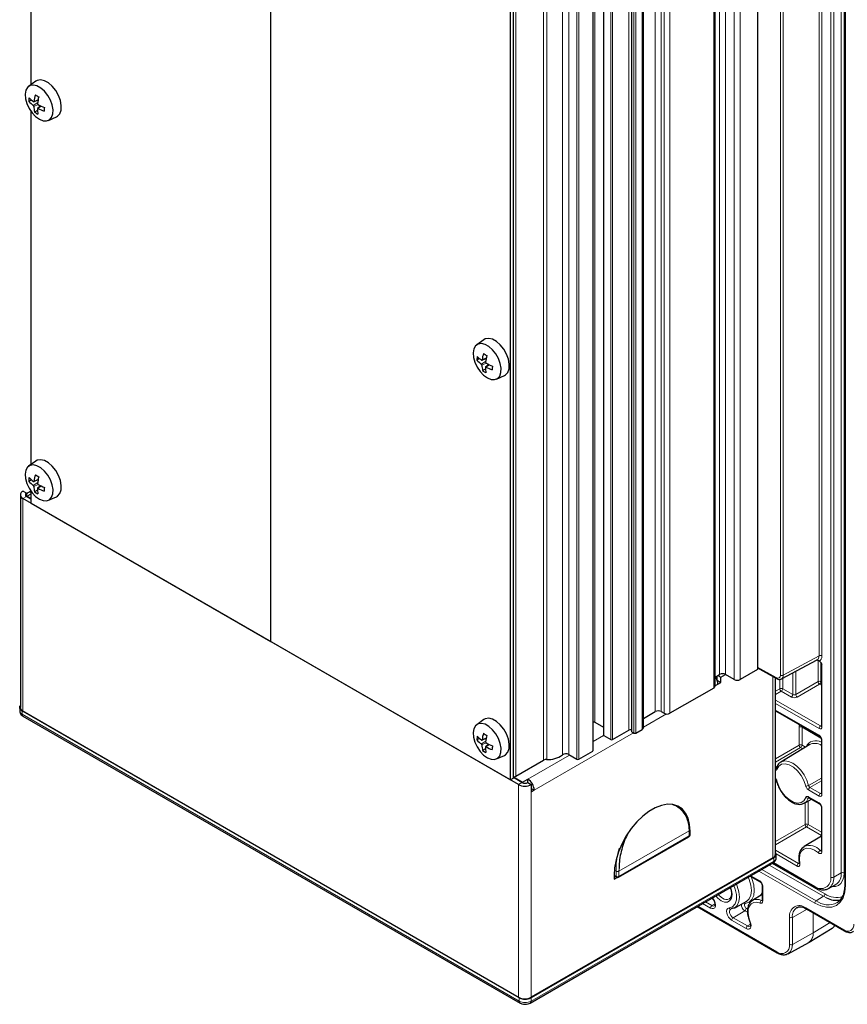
# Paper-space layout 'Blatt2' of a CAD drawing. Header units: millimetres. Extents: x 5 to 418, y 2 to 292.
# Tile 60 of 76: x 240 to 320, y 100 to 195. Entities that reach past the tile are written whole.
import ezdxf

# ---------------------------------------------------------------- set-up
doc = ezdxf.new("R2010")
doc.units = ezdxf.units.MM

psp = doc.layouts.new('Blatt2')

# ---------------------------------------------------------------- linework, layer by layer
at = {"color": 7, "linetype": 'Continuous', "lineweight": 25}
for p, q in [((240.865, 222.694), (240.865, 188.524)), ((319.576, 213.045), (319.576, 111.14)), ((311.151, 211.982), (311.151, 131.961)), ((307.026, 130.328), (307.026, 210.349)), ((298.989, 125.919), (298.989, 205.94)), ((300.096, 126.327), (300.096, 206.348)), ((296.239, 205.63), (296.239, 125.609)), ((295.234, 124.107), (295.234, 204.128)), ((287.251, 121.266), (287.251, 201.287)), ((287.534, 121.429), (287.534, 201.45)), ((241.332, 188.866), (240.649, 188.367)), ((240.923, 187.043), (240.673, 186.901)), ((241.154, 186.884), (241.562, 187.064)), ((240.865, 185.95), (240.865, 151.78)), ((241.496, 186.036), (241.223, 185.881)), ((241.828, 186.471), (241.5, 186.232)), ((242.554, 185.066), (243.328, 185.408)), ((284.664, 163.851), (283.98, 163.352)), ((284.255, 162.028), (284.005, 161.886)), ((284.486, 161.869), (284.894, 162.05)), ((284.827, 161.021), (284.555, 160.867)), ((285.16, 161.456), (284.832, 161.217)), ((285.886, 160.051), (286.66, 160.393)), ((241.332, 152.121), (240.649, 151.622)), ((240.923, 150.299), (240.673, 150.157)), ((241.154, 150.139), (241.562, 150.32)), ((241.828, 149.727), (241.5, 149.487)), ((239.844, 148.844), (239.844, 128.267)), ((240.441, 149.007), (240.101, 149.203)), ((240.441, 148.681), (240.441, 149.007)), ((240.865, 148.436), (240.441, 148.681)), ((240.865, 148.925), (240.497, 148.713)), ((240.497, 148.713), (240.865, 148.501)), ((240.497, 148.648), (240.497, 148.713)), ((240.856, 149.218), (240.566, 149.051)), ((240.865, 149.205), (240.865, 148.044)), ((241.496, 149.292), (241.223, 149.137)), ((242.554, 148.321), (243.328, 148.664)), ((288.015, 120.825), (240.101, 148.485)), ((240.865, 148.044), (264.048, 134.66)), ((264.068, 134.649), (264.048, 134.66)), ((264.068, 134.649), (287.251, 121.266)), ((313.459, 131.042), (316.919, 132.903)), ((317.085, 132.78), (317.128, 132.756)), ((317.313, 132.535), (317.313, 126.494)), ((307.026, 131.212), (307.474, 131.471)), ((307.588, 131.209), (308.051, 131.465)), ((308.889, 130.981), (308.04, 131.471)), ((311.151, 131.961), (309.454, 130.981)), ((311.151, 132.127), (312.97, 131.078)), ((307.248, 130.883), (307.241, 130.878)), ((307.248, 130.883), (307.248, 131.34)), ((307.588, 130.687), (307.248, 130.883)), ((307.305, 131.373), (307.588, 131.209)), ((307.305, 130.524), (307.588, 130.687)), ((307.588, 130.687), (307.588, 131.209)), ((312.88, 114.094), (312.88, 131.13)), ((306.909, 130.164), (302.666, 127.715)), ((239.782, 128.283), (239.782, 127.957)), ((288.1, 100.199), (240.016, 127.957)), ((240.101, 127.908), (288.015, 100.248)), ((300.096, 127.211), (301.252, 127.878)), ((301.818, 127.878), (302.1, 127.715)), ((312.88, 127.952), (317.13, 125.498)), ((240.099, 127.447), (288.183, 99.689)), ((284.664, 127.107), (283.98, 126.607)), ((295.397, 126.85), (296.239, 126.364)), ((297.122, 125.168), (298.706, 126.082)), ((298.989, 125.919), (299.187, 125.805)), ((299.357, 125.805), (299.979, 126.164)), ((284.255, 125.284), (284.005, 125.142)), ((284.486, 125.125), (284.894, 125.305)), ((296.274, 125.56), (296.953, 125.168)), ((317.313, 125.182), (317.313, 119.961)), ((284.827, 124.277), (284.555, 124.122)), ((285.16, 124.712), (284.832, 124.473)), ((293.841, 123.274), (295.199, 124.058)), ((316.181, 124.689), (313.383, 122.993)), ((285.886, 123.306), (286.66, 123.649)), ((287.76, 121.625), (290.454, 123.18)), ((292.882, 123.73), (293.672, 123.274)), ((312.958, 122.448), (312.957, 122.445)), ((312.958, 122.447), (312.958, 122.446)), ((287.534, 121.429), (287.251, 121.266)), ((287.534, 121.559), (288.411, 121.053)), ((288.354, 121.021), (287.534, 121.494)), ((288.411, 121.053), (288.92, 121.347)), ((288.411, 120.994), (288.411, 121.053)), ((288.92, 121.021), (288.92, 121.347)), ((288.92, 121.021), (289.259, 120.825)), ((289.259, 120.825), (289.259, 120.106)), ((289.259, 120.433), (289.542, 120.269)), ((289.259, 120.106), (289.542, 120.269)), ((315.675, 119.024), (316.369, 119.406)), ((316.113, 119.553), (317.13, 118.966)), ((317.313, 118.649), (317.313, 114.422)), ((304.584, 115.945), (304.584, 116.432)), ((304.618, 115.908), (304.618, 116.3)), ((297.696, 111.853), (304.484, 115.771)), ((304.574, 115.883), (304.618, 115.908)), ((304.583, 115.928), (304.618, 115.908)), ((317.313, 115.839), (315.646, 114.828)), ((315.532, 114.744), (315.646, 114.828)), ((312.707, 113.751), (289.231, 100.199)), ((312.622, 113.735), (289.259, 100.248)), ((312.941, 113.751), (312.941, 114.078)), ((289.148, 99.689), (312.624, 113.242)), ((312.622, 113.24), (316.708, 110.881)), ((297.264, 112.054), (297.264, 111.662)), ((297.264, 111.987), (297.496, 111.853)), ((297.264, 111.662), (297.555, 111.83)), ((310.423, 111.971), (311.396, 111.409)), ((311.579, 111.092), (311.579, 109.626)), ((317.992, 110.762), (318.713, 111.158)), ((306.746, 109.848), (306.831, 109.735)), ((310.598, 109.579), (310.645, 109.611)), ((311.579, 110.177), (310.645, 109.611)), ((305.304, 109.015), (313.031, 104.554)), ((308.897, 108.88), (310.047, 109.512)), ((315.86, 108.801), (319.537, 106.678)), ((310.393, 107.531), (310.393, 107.53)), ((316.126, 105.577), (318.36, 106.931)), ((318.36, 106.931), (318.384, 106.947)), ((314.092, 104.459), (316.096, 105.56)), ((316.076, 105.568), (316.125, 105.592))]:
    psp.add_line(p, q, dxfattribs=at)
at = {"color": 7, "linetype": 'Continuous', "lineweight": 18}
for p, q in [((264.048, 214.681), (264.048, 134.66)), ((264.068, 214.67), (264.068, 134.649)), ((318.225, 111.872), (318.225, 213.776)), ((318.505, 213.775), (318.505, 111.871)), ((319.23, 112.275), (319.23, 214.179)), ((319.51, 214.015), (319.51, 112.273)), ((317.091, 133.272), (317.091, 212.637)), ((317.371, 212.636), (317.371, 133.271)), ((319.634, 212.963), (319.634, 111.059)), ((307.474, 131.471), (307.474, 211.492)), ((308.04, 131.471), (308.04, 211.492)), ((308.889, 130.981), (308.889, 211.002)), ((309.454, 130.981), (309.454, 211.002)), ((313.352, 131.414), (313.352, 210.711)), ((313.633, 210.71), (313.633, 131.413)), ((306.909, 130.164), (306.909, 210.185)), ((301.252, 127.878), (301.252, 207.899)), ((301.818, 127.878), (301.818, 207.899)), ((302.1, 127.715), (302.1, 207.736)), ((302.666, 127.715), (302.666, 207.736)), ((295.397, 206.871), (295.397, 126.85)), ((298.706, 126.082), (298.706, 206.103)), ((299.187, 125.805), (299.187, 205.826)), ((299.357, 205.826), (299.357, 125.805)), ((299.979, 126.164), (299.979, 206.185)), ((296.274, 205.581), (296.274, 125.56)), ((296.953, 125.168), (296.953, 205.189)), ((297.122, 205.189), (297.122, 125.168)), ((295.199, 124.058), (295.199, 204.079)), ((290.454, 123.18), (290.454, 203.201)), ((290.746, 123.247), (290.746, 203.268)), ((292.27, 123.697), (292.27, 203.718)), ((292.882, 123.73), (292.882, 203.751)), ((293.672, 123.274), (293.672, 203.295)), ((293.841, 203.295), (293.841, 123.274)), ((287.76, 121.625), (287.76, 201.646)), ((241.521, 186.796), (241.1, 186.513)), ((241.57, 187.108), (241.174, 186.918)), ((241.558, 186.611), (241.152, 186.416)), ((241.874, 186.449), (241.546, 186.229)), ((284.902, 162.093), (284.506, 161.903)), ((284.853, 161.781), (284.431, 161.498)), ((284.89, 161.596), (284.483, 161.401)), ((285.206, 161.435), (284.878, 161.214)), ((241.521, 150.052), (241.1, 149.768)), ((241.558, 149.867), (241.152, 149.672)), ((241.57, 150.364), (241.174, 150.174)), ((241.874, 149.705), (241.546, 149.484)), ((240.441, 148.681), (240.101, 148.485)), ((240.101, 148.485), (240.101, 127.908)), ((313.633, 131.413), (317.091, 133.272)), ((316.992, 130.785), (316.992, 132.818)), ((317.272, 132.611), (317.272, 130.783)), ((317.371, 132.455), (317.371, 126.412)), ((311.151, 132.195), (312.928, 131.169)), ((314.548, 129.532), (314.548, 131.628)), ((314.828, 131.778), (314.828, 129.536)), ((307.305, 130.524), (307.026, 130.363)), ((307.248, 131.235), (307.157, 131.288)), ((307.225, 130.922), (307.248, 130.909)), ((312.622, 113.735), (312.622, 131.278)), ((313.295, 130.095), (313.295, 130.999)), ((313.575, 131.105), (313.575, 130.093)), ((314.828, 129.536), (316.992, 130.785)), ((317.133, 130.54), (314.97, 129.291)), ((317.313, 130.436), (317.133, 130.54)), ((317.272, 130.783), (317.313, 130.76)), ((312.88, 129.855), (313.295, 130.095)), ((313.436, 129.85), (312.88, 129.528)), ((314.409, 129.288), (313.436, 129.85)), ((313.575, 130.093), (314.548, 129.532)), ((312.88, 129.002), (317.228, 126.492)), ((317.089, 126.249), (312.88, 128.678)), ((240.016, 127.63), (240.016, 127.957)), ((302.327, 127.65), (300.096, 126.362)), ((312.88, 128.02), (317.089, 125.59)), ((240.016, 127.63), (288.1, 99.872)), ((299.159, 125.821), (289.542, 120.269)), ((315.166, 124.642), (315.166, 126.381)), ((317.274, 125.325), (315.446, 126.38)), ((315.446, 126.38), (315.446, 124.641)), ((317.228, 126.492), (317.313, 126.545)), ((284.853, 125.037), (284.431, 124.753)), ((284.89, 124.852), (284.483, 124.657)), ((284.902, 125.349), (284.506, 125.159)), ((296.25, 125.579), (295.234, 124.992)), ((317.371, 125.1), (317.371, 119.88)), ((285.206, 124.69), (284.878, 124.47)), ((312.88, 123.323), (315.166, 124.642)), ((315.307, 124.397), (312.88, 122.996)), ((315.508, 124.281), (315.307, 124.397)), ((315.446, 124.641), (315.781, 124.447)), ((292.965, 123.682), (288.92, 121.347)), ((312.88, 122.475), (313.017, 122.559)), ((288.354, 121.021), (288.015, 120.825)), ((317.313, 121.19), (316.211, 120.547)), ((288.015, 100.248), (288.015, 120.825)), ((289.259, 120.106), (289.259, 100.248)), ((317.089, 119.717), (316.072, 120.303)), ((316.211, 120.547), (317.228, 119.96)), ((316.021, 119.215), (316.021, 116.971)), ((316.072, 119.645), (317.089, 119.058)), ((316.077, 119.528), (316.097, 119.56)), ((316.118, 119.55), (316.077, 119.528)), ((317.228, 119.96), (317.313, 120.013)), ((315.741, 116.972), (315.741, 119.061)), ((317.371, 118.568), (317.371, 114.34)), ((297.737, 112.437), (304.525, 116.355)), ((304.525, 116.35), (297.737, 112.432)), ((304.525, 115.863), (304.525, 116.35)), ((304.584, 116.319), (304.618, 116.3)), ((312.88, 115.321), (315.741, 116.972)), ((315.882, 116.727), (312.88, 114.994)), ((317.313, 115.902), (315.882, 116.727)), ((316.021, 116.971), (317.313, 116.225)), ((297.737, 111.944), (304.525, 115.863)), ((312.88, 114.468), (315.095, 113.189)), ((317.194, 114.445), (317.313, 114.519)), ((289.231, 99.872), (312.707, 113.425)), ((312.707, 113.425), (312.707, 113.751)), ((314.956, 112.945), (312.939, 114.11)), ((297.286, 112.531), (297.454, 112.434)), ((297.454, 111.944), (297.454, 112.432)), ((297.746, 112.709), (297.737, 112.439)), ((297.737, 112.432), (297.737, 111.944)), ((316.667, 109.345), (311.271, 112.46)), ((311.551, 112.622), (316.806, 109.589)), ((317.518, 110.014), (312.275, 113.04)), ((312.556, 113.202), (317.657, 110.257)), ((312.672, 113.279), (316.667, 110.972)), ((315.095, 113.189), (315.175, 113.239)), ((297.264, 112.054), (297.454, 111.944)), ((310.481, 112.004), (311.355, 111.5)), ((319.23, 112.275), (318.505, 111.871)), ((311.637, 111.01), (311.637, 109.544)), ((306.778, 109.867), (306.846, 109.777)), ((311.513, 109.615), (311.579, 109.655)), ((317.518, 110.014), (316.806, 109.589)), ((317.804, 109.866), (317.518, 110.014)), ((305.362, 109.049), (312.99, 104.646)), ((306.596, 108.879), (305.832, 109.32)), ((306.112, 109.482), (306.735, 109.122)), ((307.019, 109.292), (306.735, 109.122)), ((309.911, 108.624), (308.775, 107.945)), ((310.174, 108.472), (309.911, 108.624)), ((310.05, 108.867), (310.181, 108.792)), ((315.926, 108.762), (314.508, 107.972)), ((315.818, 108.892), (319.495, 106.769)), ((310.026, 106.899), (308.636, 107.701)), ((308.775, 107.945), (310.165, 107.142)), ((314.228, 105.361), (314.228, 107.974)), ((314.508, 107.972), (314.508, 105.359)), ((316.523, 106.482), (316.523, 108.418)), ((316.528, 108.415), (316.528, 106.485)), ((310.448, 107.311), (310.165, 107.142)), ((316.528, 106.485), (318.17, 107.467)), ((314.508, 105.359), (316.523, 106.482)), ((288.1, 99.872), (288.1, 100.199)), ((289.231, 99.872), (289.231, 100.199))]:
    psp.add_line(p, q, dxfattribs=at)
at = {"color": 7, "linetype": 'Continuous', "lineweight": 25, "flags": 128}
for points in [[(243.328, 185.408), (243.443, 185.473), (243.659, 185.716), (243.782, 186.067), (243.801, 186.5), (243.716, 186.983), (243.533, 187.479), (243.265, 187.954), (242.933, 188.37), (242.56, 188.697), (242.175, 188.912), (241.806, 188.997), (241.48, 188.947), (241.332, 188.866)], [(240.312, 187.607), (240.344, 187.166), (240.473, 186.694), (240.69, 186.226), (240.98, 185.797), (241.32, 185.438), (241.685, 185.177), (242.048, 185.033), (242.383, 185.016), (242.664, 185.127), (242.87, 185.359), (242.987, 185.694), (243.006, 186.108), (242.925, 186.569), (242.75, 187.043), (242.494, 187.496), (242.176, 187.893), (241.821, 188.206), (241.453, 188.411), (241.101, 188.492), (240.79, 188.444), (240.544, 188.271), (240.381, 187.985), (240.312, 187.607)], [(286.66, 160.393), (286.774, 160.458), (286.991, 160.701), (287.113, 161.052), (287.133, 161.485), (287.048, 161.968), (286.864, 162.465), (286.597, 162.939), (286.264, 163.355), (285.891, 163.683), (285.506, 163.897), (285.137, 163.982), (284.812, 163.932), (284.664, 163.851)], [(283.644, 162.592), (283.675, 162.151), (283.805, 161.679), (284.022, 161.211), (284.311, 160.782), (284.651, 160.424), (285.016, 160.163), (285.38, 160.018), (285.714, 160.001), (285.995, 160.113), (286.202, 160.345), (286.319, 160.68), (286.337, 161.093), (286.256, 161.554), (286.081, 162.028), (285.825, 162.481), (285.508, 162.879), (285.152, 163.191), (284.784, 163.396), (284.432, 163.477), (284.121, 163.43), (283.875, 163.256), (283.712, 162.97), (283.644, 162.592)], [(240.312, 150.863), (240.344, 150.422), (240.473, 149.949), (240.69, 149.482), (240.98, 149.052), (241.32, 148.694), (241.685, 148.433), (242.048, 148.289), (242.383, 148.271), (242.664, 148.383), (242.87, 148.615), (242.987, 148.95), (243.006, 149.363), (242.925, 149.824), (242.75, 150.299), (242.494, 150.752), (242.176, 151.149), (241.821, 151.462), (241.453, 151.666), (241.101, 151.748), (240.79, 151.7), (240.544, 151.527), (240.381, 151.241), (240.312, 150.863)], [(243.328, 148.664), (243.443, 148.729), (243.659, 148.971), (243.782, 149.322), (243.801, 149.755), (243.716, 150.238), (243.533, 150.735), (243.265, 151.209), (242.933, 151.626), (242.56, 151.953), (242.175, 152.167), (241.806, 152.253), (241.48, 152.203), (241.332, 152.121)], [(240.016, 127.957), (239.917, 128.027), (239.843, 128.107), (239.798, 128.193), (239.782, 128.283), (239.798, 128.373), (239.843, 128.46), (239.844, 128.461)], [(283.644, 125.848), (283.675, 125.407), (283.805, 124.935), (284.022, 124.467), (284.311, 124.038), (284.651, 123.679), (285.016, 123.418), (285.38, 123.274), (285.714, 123.257), (285.995, 123.368), (286.202, 123.6), (286.319, 123.935), (286.337, 124.349), (286.256, 124.81), (286.081, 125.284), (285.825, 125.737), (285.508, 126.134), (285.152, 126.447), (284.784, 126.652), (284.432, 126.733), (284.121, 126.685), (283.875, 126.512), (283.712, 126.226), (283.644, 125.848)], [(286.66, 123.649), (286.774, 123.714), (286.991, 123.957), (287.113, 124.308), (287.133, 124.741), (287.048, 125.223), (286.864, 125.72), (286.597, 126.195), (286.264, 126.611), (285.891, 126.938), (285.506, 127.153), (285.137, 127.238), (284.812, 127.188), (284.664, 127.107)], [(304.618, 116.3), (304.568, 116.97), (304.418, 117.563), (304.175, 118.065), (303.842, 118.46), (303.431, 118.739), (302.952, 118.893), (302.418, 118.918), (301.843, 118.814), (301.244, 118.584), (300.637, 118.233), (300.038, 117.772), (299.464, 117.213), (298.93, 116.571), (298.45, 115.863), (298.039, 115.11), (297.707, 114.331), (297.463, 113.548), (297.314, 112.782), (297.264, 112.054)], [(310.047, 109.512), (310.075, 109.528), (310.105, 109.547)], [(318.828, 109.405), (319.156, 109.682), (319.255, 109.81)], [(308.985, 108.937), (308.926, 108.897), (308.597, 108.786)], [(314.117, 104.474), (314.104, 104.466), (314.092, 104.459)]]:
    psp.add_lwpolyline(points, dxfattribs=at)
at = {"color": 7, "linetype": 'Continuous', "lineweight": 18, "flags": 128}
for points in [[(313.365, 122.982), (313.444, 123.027), (313.77, 123.108), (314.144, 123.061), (314.543, 122.888), (314.942, 122.601), (315.316, 122.216), (315.642, 121.757), (315.901, 121.253), (316.077, 120.735)], [(315.804, 120.679), (315.621, 121.205), (315.346, 121.71), (314.999, 122.157), (314.608, 122.511), (314.201, 122.746), (313.809, 122.844), (313.462, 122.798), (313.187, 122.61), (313.004, 122.296)], [(313.004, 121.194), (313.187, 120.669), (313.462, 120.164), (313.809, 119.717), (314.201, 119.363), (314.608, 119.128), (314.999, 119.03), (315.346, 119.076), (315.621, 119.264), (315.804, 119.578)], [(316.077, 120.735), (316.363, 120.901), (317.313, 121.454)], [(316.077, 119.528), (315.901, 119.212), (315.696, 119.036)], [(317.021, 114.226), (316.645, 114.492), (316.27, 114.646), (315.921, 114.677), (315.621, 114.583), (315.39, 114.37), (315.242, 114.053), (315.188, 113.651), (315.231, 113.192)], [(310.527, 111.91), (310.601, 111.728), (310.77, 111.137), (310.827, 110.579), (310.766, 110.089), (310.591, 109.7), (310.315, 109.436), (309.955, 109.315)], [(310.105, 109.547), (310.329, 109.771), (310.49, 110.13), (310.546, 110.582), (310.495, 111.096), (310.338, 111.64), (310.244, 111.867)], [(319.51, 112.273), (319.474, 111.876), (319.369, 111.536), (319.198, 111.265), (318.967, 111.073), (318.686, 110.969), (318.366, 110.956), (318.35, 110.958)], [(308.538, 110.883), (308.625, 110.607), (308.677, 110.199), (308.625, 109.85), (308.474, 109.596), (308.239, 109.46), (307.944, 109.457), (307.616, 109.586)], [(308.385, 108.888), (308.718, 109.011), (308.96, 109.282), (309.09, 109.681), (309.098, 110.174), (308.982, 110.719), (308.853, 111.064)], [(309.093, 111.203), (309.18, 110.994), (309.337, 110.455), (309.39, 109.944), (309.336, 109.496), (309.177, 109.139), (308.985, 108.937)], [(319.634, 111.059), (319.577, 110.423), (319.408, 109.878), (319.134, 109.444), (318.765, 109.137), (318.315, 108.971), (317.802, 108.95), (317.246, 109.077), (316.667, 109.345)], [(306.846, 109.777), (306.966, 109.59), (307.047, 109.387), (307.081, 109.191), (307.064, 109.02), (306.998, 108.893), (306.89, 108.824), (306.751, 108.819), (306.596, 108.879)], [(306.831, 109.735), (306.83, 109.736), (306.829, 109.746), (306.835, 109.759), (306.846, 109.777)], [(307.616, 109.586), (307.288, 109.835), (307.092, 110.048)], [(307.338, 110.19), (307.459, 110.061), (307.757, 109.831)], [(311.441, 110.093), (311.484, 110.188), (311.579, 110.339)], [(308.636, 107.701), (308.48, 107.82), (308.341, 107.986), (308.233, 108.18), (308.167, 108.383), (308.15, 108.573), (308.184, 108.731), (308.265, 108.84), (308.385, 108.888)], [(308.534, 108.767), (308.512, 108.752), (308.455, 108.675), (308.431, 108.563), (308.443, 108.428), (308.489, 108.284), (308.566, 108.147), (308.665, 108.029), (308.775, 107.945)], [(309.955, 109.315), (309.91, 109.297), (309.88, 109.256), (309.867, 109.196), (309.873, 109.125), (309.898, 109.048), (309.939, 108.975), (309.991, 108.912), (310.05, 108.867)], [(311.393, 109.362), (311.066, 109.449), (310.772, 109.429), (310.527, 109.3), (310.348, 109.073), (310.246, 108.76), (310.226, 108.382), (310.291, 107.962), (310.436, 107.526)], [(310.436, 107.526), (310.491, 107.358), (310.512, 107.198), (310.499, 107.057), (310.453, 106.944), (310.376, 106.868), (310.274, 106.834), (310.155, 106.844), (310.026, 106.899)], [(310.393, 107.53), (310.394, 107.529), (310.401, 107.524), (310.416, 107.523), (310.436, 107.526)], [(318.384, 106.947), (318.519, 107.066), (318.617, 107.209)]]:
    psp.add_lwpolyline(points, dxfattribs=at)
at = {"color": 7, "linetype": 'Continuous', "lineweight": 25}
for centre, radius, start, end in [((244.001, 186.933), 3.328, 174.31654, 180.54464), ((242.813, 188.821), 2.875, 221.89462, 233.41377), ((242.995, 189.485), 3.202, 223.95655, 234.09478), ((245.441, 186.406), 4.297, 164.61082, 173.15222), ((243.692, 190.958), 4.168, 234.9449, 240.17385), ((246.818, 186.136), 5.338, 166.93651, 173.88494), ((243.726, 186.487), 2.575, 181.58106, 193.60237), ((243.273, 188.752), 3.528, 234.4699, 240.64885), ((244.385, 186.244), 2.897, 180.82683, 191.27387), ((243.602, 190.064), 4.351, 241.8052, 250.54036), ((244.119, 191.245), 5.295, 241.14287, 248.39055), ((246.156, 185.962), 4.004, 174.84249, 180.01869), ((287.333, 161.918), 3.328, 174.31654, 180.54464), ((286.326, 164.471), 3.202, 223.95648, 234.09485), ((288.772, 161.391), 4.297, 164.61082, 173.15222), ((287.023, 165.943), 4.168, 234.9449, 240.17385), ((290.15, 161.121), 5.338, 166.93651, 173.88494), ((286.145, 163.806), 2.875, 221.89462, 233.41377), ((287.058, 161.472), 2.575, 181.58134, 193.60169), ((287.717, 161.229), 2.898, 180.82712, 191.27315), ((286.934, 165.049), 4.351, 241.8052, 250.54036), ((287.45, 166.231), 5.295, 241.14289, 248.39053), ((289.488, 160.948), 4.004, 174.84249, 180.01869), ((286.605, 163.738), 3.528, 234.46998, 240.64878), ((244.001, 150.189), 3.328, 174.31657, 180.54461), ((242.995, 152.741), 3.203, 223.95674, 234.0944), ((245.441, 149.662), 4.297, 164.61082, 173.15221), ((243.692, 154.214), 4.168, 234.94493, 240.17429), ((246.818, 149.391), 5.338, 166.93658, 173.88487), ((242.813, 152.077), 2.875, 221.89444, 233.41395), ((243.726, 149.743), 2.575, 181.58105, 193.60238), ((244.118, 154.5), 5.295, 241.14249, 248.39093), ((246.156, 149.218), 4.004, 174.84248, 180.0187), ((240.238, 148.844), 0.384, 110.78369, 249.21631), ((240.503, 148.844), 0.175, 110.78381, 249.21693), ((240.738, 148.759), 0.336, 67.84479, 152.40825), ((243.273, 152.008), 3.528, 234.47023, 240.64837), ((244.385, 149.499), 2.897, 180.82681, 191.27385), ((243.602, 153.32), 4.352, 241.80546, 250.54029), ((307.757, 130.925), 0.615, 62.60962, 117.39032), ((305.995, 130.472), 1.311, 2.26758, 35.48526), ((309.171, 131.527), 0.615, 242.60981, 297.39013), ((306.826, 130.348), 0.201, 294.37563, 354.3036), ((240.284, 128.311), 0.443, 185.69475, 245.62495), ((301.535, 127.333), 0.615, 62.60967, 117.39027), ((302.383, 128.261), 0.615, 242.60953, 297.39035), ((295.312, 126.684), 0.186, 62.76425, 114.65768), ((288.772, 124.647), 4.297, 164.61082, 173.15221), ((287.023, 129.199), 4.168, 234.94493, 240.17429), ((298.848, 125.809), 0.307, 62.60869, 117.39106), ((299.272, 125.969), 0.184, 242.60959, 297.39041), ((299.896, 126.347), 0.201, 294.37561, 354.30348), ((287.333, 125.174), 3.328, 174.31657, 180.54461), ((286.145, 127.062), 2.875, 221.89444, 233.41395), ((286.326, 127.726), 3.203, 223.95667, 234.09447), ((290.15, 124.377), 5.338, 166.93658, 173.88487), ((287.45, 129.486), 5.295, 241.14251, 248.39091), ((296.299, 125.615), 0.0604, 185.69725, 245.62514), ((297.038, 125.332), 0.184, 242.60917, 297.39001), ((287.058, 124.728), 2.575, 181.58133, 193.6017), ((286.605, 126.994), 3.528, 234.47031, 240.64829), ((287.717, 124.485), 2.898, 180.8271, 191.27313), ((286.934, 128.305), 4.352, 241.80546, 250.54029), ((289.488, 124.203), 4.004, 174.84248, 180.0187), ((295.174, 124.113), 0.0603, 294.37368, 354.30854), ((290.727, 122.667), 0.581, 88.09667, 117.97199), ((290.87, 125.631), 2.387, 267.01018, 305.89055), ((292.603, 123.207), 0.592, 61.85621, 124.20269), ((293.757, 123.438), 0.184, 242.6096, 297.38999), ((287.495, 122.118), 0.56, 273.9514, 298.24924), ((288.637, 121.567), 0.615, 242.60954, 297.39022), ((288.191, 120.208), 1.352, 2.60562, 57.39438), ((288.637, 122.026), 1.353, 242.60981, 297.39019), ((304.384, 116.432), 0.2, 0, 1.48271), ((304.384, 115.945), 0.2, 299.99731, 0), ((312.44, 114.138), 0.443, 294.37477, 354.30496), ((312.588, 114.074), 0.344, 290.22296, 31.91061), ((297.596, 112.026), 0.2, 240.00269, 299.99731), ((318.749, 111.684), 2.049, 242.52875, 281.22301), ((288.637, 101.449), 1.353, 242.60981, 297.39019), ((288.665, 101.291), 1.23, 242.60982, 297.39018)]:
    psp.add_arc(centre, radius, start, end, dxfattribs=at)
at = {"color": 7, "linetype": 'Continuous', "lineweight": 18}
for centre, radius, start, end in [((317.23, 132.997), 0.308, 62.65675, 116.76583), ((313.024, 131.157), 0.0961, 172.82075, 235.88308), ((313.494, 131.688), 0.308, 242.65633, 296.76669), ((317.13, 130.51), 0.308, 62.6564, 116.76667), ((317.308, 130.804), 0.317, 183.52195, 236.47756), ((316.964, 130.798), 0.308, 303.22982, 357.3477), ((313.434, 129.819), 0.308, 62.6564, 116.76667), ((313.612, 130.114), 0.317, 183.52254, 236.47696), ((313.268, 130.107), 0.308, 303.23014, 357.34738), ((314.24, 129.546), 0.308, 303.23014, 357.34738), ((315.145, 129.555), 0.317, 183.52192, 236.47808), ((240.183, 127.997), 0.402, 185.69549, 245.62474), ((240.212, 127.609), 0.197, 173.70298, 234.98596), ((315.304, 126.106), 0.308, 62.65588, 116.7667), ((317.397, 126.235), 0.308, 123.23009, 177.34749), ((317.411, 126.503), 0.0987, 185.07805, 246.24189), ((316.78, 124.022), 1.051, 59.5338, 154.30155), ((316.685, 123.697), 1.114, 55.69435, 116.91548), ((317.184, 125.578), 0.0961, 172.82056, 235.76152), ((317.409, 125.189), 0.0962, 184.36891, 247.16732), ((315.304, 124.367), 0.308, 62.65588, 116.7667), ((315.482, 124.662), 0.317, 183.52196, 236.47755), ((315.138, 124.655), 0.308, 303.23011, 357.3479), ((313.094, 122.406), 0.142, 164.25045, 230.83366), ((313.003, 121.251), 0.0569, 205.06819, 270.98191), ((315.852, 121.141), 0.464, 264.06369, 298.97308), ((316.38, 120.289), 0.308, 123.23013, 177.34696), ((315.977, 119.752), 0.245, 225.18548, 294.16477), ((316.167, 119.633), 0.0961, 172.82319, 235.86324), ((317.397, 119.702), 0.308, 123.23013, 177.34696), ((317.409, 119.968), 0.0961, 184.12828, 247.19166), ((317.19, 119.048), 0.101, 174.52299, 233.31147), ((317.414, 118.66), 0.101, 186.79552, 245.47411), ((304.488, 116.447), 0.0961, 292.73191, 354.96325), ((304.49, 116.443), 0.0941, 292.08282, 356.81521), ((304.484, 116.442), 0.101, 294.37685, 354.30362), ((305.296, 116.377), 0.771, 181.38537, 181.57333), ((304.324, 116.35), 0.202, 0.04014, 1.45929), ((315.88, 116.697), 0.308, 62.65679, 116.76578), ((316.058, 116.992), 0.317, 183.52363, 236.47687), ((315.714, 116.985), 0.308, 303.23018, 357.34685), ((304.427, 115.852), 0.0986, 305.01689, 6.29531), ((304.484, 115.955), 0.101, 294.37685, 354.30362), ((316.158, 113.58), 1.349, 39.85436, 112.30981), ((317.404, 114.101), 0.403, 121.49594, 162.00389), ((317.411, 114.431), 0.0987, 185.07805, 246.24189), ((312.504, 113.406), 0.204, 306.06157, 5.25086), ((312.541, 113.791), 0.402, 294.37512, 354.3048), ((297.591, 112.719), 0.316, 244.42109, 297.60963), ((297.591, 112.717), 0.316, 244.41415, 297.60869), ((297.707, 112.44), 0.253, 181.20674, 181.7749), ((297.596, 112.705), 0.307, 242.61023, 297.38977), ((298.508, 112.458), 0.771, 181.38537, 181.57333), ((297.536, 112.432), 0.202, 0.04014, 1.45929), ((315.264, 112.931), 0.308, 123.23013, 177.34696), ((315.239, 113.258), 0.0671, 199.3684, 262.96508), ((297.596, 112.217), 0.307, 242.61023, 297.38977), ((297.552, 111.933), 0.0986, 173.70257, 234.98385), ((297.642, 111.932), 0.0959, 304.0596, 7.2526), ((311.455, 111.491), 0.101, 174.52299, 233.31147), ((317.275, 111.718), 0.962, 230.79669, 9.21392), ((317.364, 111.724), 1.15, 303.94499, 7.32135), ((318.366, 112.146), 0.308, 242.65629, 296.76671), ((318.05, 112.142), 1.187, 303.96538, 6.39606), ((319.369, 111.999), 0.308, 62.65647, 116.7661), ((311.679, 111.103), 0.101, 186.79552, 245.47411), ((316.765, 110.962), 0.0988, 173.77908, 234.88111), ((319.674, 111.149), 0.0987, 185.07805, 246.24189), ((308.135, 110.331), 0.627, 232.91694, 295.25916), ((311.083, 108.79), 0.93, 62.47018, 118.0351), ((311.669, 109.386), 0.277, 124.3362, 184.97996), ((311.677, 109.634), 0.0987, 185.07805, 246.24189), ((316.975, 109.331), 0.308, 123.23013, 177.34696), ((317.963, 111.104), 1.907, 232.64391, 296.99628), ((317.349, 110.272), 0.308, 303.23018, 357.34685), ((318.792, 111.883), 1.983, 235.05807, 286.8929), ((306.904, 108.865), 0.308, 123.23006, 177.34801), ((306.876, 109.309), 0.234, 232.82899, 297.12015), ((308.535, 108.928), 0.155, 194.85152, 293.80869), ((310.244, 109.187), 0.654, 173.33637, 239.41544), ((309.773, 109.247), 0.195, 20.36335, 59.64034), ((309.742, 108.882), 0.308, 303.22825, 357.3489), ((315.198, 108.131), 0.982, 50.79644, 189.21418), ((315.508, 108.084), 1.006, 124.17666, 186.37393), ((315.914, 108.88), 0.0961, 172.82406, 235.86465), ((308.943, 107.687), 0.308, 123.23006, 177.34801), ((314.37, 108.248), 0.308, 242.65629, 296.76671), ((310.334, 106.884), 0.308, 123.23006, 177.34801), ((310.307, 107.328), 0.233, 232.80674, 297.20279), ((319.868, 107.227), 0.59, 230.79686, 9.21412), ((319.591, 106.757), 0.0962, 172.85076, 235.8517), ((315.548, 106.373), 0.981, 303.96625, 6.39523), ((315.518, 106.388), 1.014, 307.18047, 5.48993), ((316.424, 106.659), 0.202, 299.18858, 300.80604), ((313.473, 105.238), 0.765, 230.7966, 9.21399), ((313.526, 105.264), 0.987, 306.76993, 5.52634), ((314.37, 105.635), 0.308, 242.65629, 296.76671), ((313.085, 104.634), 0.096, 172.78905, 235.91306), ((288.3, 99.853), 0.201, 174.38041, 234.29859), ((288.665, 100.964), 1.23, 242.60982, 297.39018), ((289.031, 99.853), 0.201, 305.70199, 5.61877)]:
    psp.add_arc(centre, radius, start, end, dxfattribs=at)
for centre, major_axis, ratio, start_param, end_param in [((316.523, 133.598), (-0.405, 0.69), 0.577096, 3.119787, 3.922563), ((316.664, 133.679), (-0.5, 0.866), 0.577206, 2.994089, 3.92692), ((317.513, 132.531), (0.2, -0.006), 0.556803, 3.151038, 3.94326), ((312.928, 131.659), (-0.3, 0.52), 0.577206, 2.356428, 3.92692), ((313.069, 131.741), (-0.395, 0.696), 0.577271, 3.097562, 3.93128), ((314.692, 129.457), (0.4, 0.006), 0.587275, 3.917956, 5.471299), ((314.689, 129.619), (0.2, 0.006), 0.597067, 3.908285, 5.461628), ((315.453, 126.542), (0.205, 0.343), 0.587369, 1.744131, 2.36515), ((315.592, 126.459), (0.105, 0.17), 0.597161, 1.90973, 2.374822), ((317.089, 126.576), (-0.2, 0.347), 0.577206, 2.356428, 3.92692), ((317.23, 126.657), (-0.095, 0.176), 0.576503, 2.373814, 3.17003), ((317.089, 125.263), (-0.2, 0.346), 0.577557, 3.927224, 5.497716), ((317.089, 120.043), (-0.2, 0.347), 0.577206, 2.356428, 3.92692), ((317.23, 120.125), (-0.095, 0.176), 0.576503, 2.373814, 3.170071), ((317.089, 118.731), (-0.2, 0.346), 0.577557, 3.927224, 5.497716), ((311.355, 111.174), (-0.2, 0.346), 0.577557, 3.927224, 5.497716)]:
    psp.add_ellipse(centre, major_axis=major_axis, ratio=ratio, start_param=start_param, end_param=end_param, dxfattribs=at)
at = {"color": 7, "linetype": 'Continuous', "lineweight": 25}
for points, knots in [([(241.117, 186.891), (241.123, 186.888), (241.134, 186.881), (241.15, 186.881), (241.164, 186.889), (241.172, 186.902), (241.174, 186.914), (241.174, 186.918)], [0, 0, 0, 0, 0.215477, 0.43163, 0.64697, 0.862005, 1, 1, 1, 1]), ([(241.511, 186.704), (241.511, 186.697), (241.511, 186.681), (241.519, 186.657), (241.532, 186.634), (241.548, 186.617), (241.559, 186.61), (241.563, 186.608)], [0, 0, 0, 0, 0.215478, 0.431631, 0.646969, 0.861993, 1, 1, 1, 1]), ([(241.152, 186.416), (241.151, 186.423), (241.15, 186.437), (241.14, 186.461), (241.127, 186.484), (241.113, 186.502), (241.103, 186.51), (241.1, 186.513)], [0, 0, 0, 0, 0.215473, 0.431635, 0.646972, 0.861994, 1, 1, 1, 1]), ([(241.546, 186.229), (241.539, 186.232), (241.526, 186.238), (241.509, 186.237), (241.496, 186.229), (241.489, 186.216), (241.489, 186.206), (241.488, 186.202)], [0, 0, 0, 0, 0.215478, 0.431633, 0.646974, 0.862, 1, 1, 1, 1]), ([(284.483, 161.401), (284.483, 161.408), (284.481, 161.422), (284.472, 161.447), (284.458, 161.47), (284.444, 161.487), (284.435, 161.495), (284.431, 161.498)], [0, 0, 0, 0, 0.215473, 0.431635, 0.646972, 0.861994, 1, 1, 1, 1]), ([(284.448, 161.877), (284.454, 161.873), (284.466, 161.866), (284.482, 161.866), (284.495, 161.874), (284.503, 161.888), (284.505, 161.899), (284.506, 161.903)], [0, 0, 0, 0, 0.215478, 0.431633, 0.646974, 0.862, 1, 1, 1, 1]), ([(284.878, 161.214), (284.871, 161.217), (284.858, 161.223), (284.84, 161.222), (284.827, 161.214), (284.821, 161.202), (284.82, 161.191), (284.82, 161.187)], [0, 0, 0, 0, 0.215478, 0.431633, 0.646974, 0.862, 1, 1, 1, 1]), ([(284.842, 161.69), (284.842, 161.682), (284.842, 161.667), (284.85, 161.642), (284.864, 161.619), (284.88, 161.602), (284.89, 161.596), (284.895, 161.593)], [0, 0, 0, 0, 0.215473, 0.431635, 0.646972, 0.861994, 1, 1, 1, 1]), ([(241.152, 149.672), (241.151, 149.679), (241.15, 149.693), (241.14, 149.717), (241.127, 149.74), (241.113, 149.758), (241.103, 149.765), (241.1, 149.768)], [0, 0, 0, 0, 0.215473, 0.43163, 0.646967, 0.861994, 1, 1, 1, 1]), ([(241.117, 150.147), (241.123, 150.144), (241.134, 150.137), (241.15, 150.137), (241.164, 150.145), (241.172, 150.158), (241.174, 150.169), (241.174, 150.174)], [0, 0, 0, 0, 0.215478, 0.431626, 0.646965, 0.862017, 1, 1, 1, 1]), ([(241.511, 149.96), (241.511, 149.952), (241.511, 149.937), (241.519, 149.912), (241.532, 149.889), (241.548, 149.873), (241.559, 149.866), (241.563, 149.863)], [0, 0, 0, 0, 0.215475, 0.431642, 0.646979, 0.861995, 1, 1, 1, 1]), ([(241.546, 149.484), (241.539, 149.487), (241.526, 149.493), (241.509, 149.493), (241.496, 149.485), (241.489, 149.472), (241.489, 149.462), (241.488, 149.458)], [0, 0, 0, 0, 0.21548, 0.431643, 0.646987, 0.86201, 1, 1, 1, 1]), ([(317.085, 132.78), (317.02, 132.813), (316.95, 132.848), (316.864, 132.868), (316.857, 132.869)], [0, 0, 0, 0, 0.9199073, 1, 1, 1, 1]), ([(317.128, 132.756), (317.152, 132.739), (317.209, 132.698), (317.292, 132.59), (317.344, 132.503), (317.371, 132.455), (317.371, 132.455)], [0, 0, 0, 0, 0.249873, 0.593486, 0.995598, 1, 1, 1, 1]), ([(317.306, 132.564), (317.306, 132.564), (317.305, 132.565), (317.314, 132.55), (317.312, 132.539), (317.311, 132.536)], [0, 0, 0, 0, 0.03961, 0.738979, 1, 1, 1, 1]), ([(312.97, 131.078), (313.016, 131.055), (313.127, 131), (313.295, 130.977), (313.397, 131.023), (313.437, 131.04)], [0, 0, 0, 0, 0.304134, 0.730185, 1, 1, 1, 1]), ([(239.783, 127.955), (239.791, 127.885), (239.807, 127.749), (239.925, 127.568), (240.039, 127.489), (240.099, 127.447)], [0, 0, 0, 0, 0.336156, 0.649317, 1, 1, 1, 1]), ([(317.313, 126.494), (317.312, 126.483), (317.31, 126.465), (317.31, 126.466), (317.31, 126.466)], [0, 0, 0, 0, 0.588049, 1, 1, 1, 1]), ([(284.448, 125.132), (284.454, 125.129), (284.466, 125.122), (284.482, 125.122), (284.495, 125.13), (284.503, 125.143), (284.505, 125.155), (284.506, 125.159)], [0, 0, 0, 0, 0.21548, 0.431629, 0.646969, 0.862012, 1, 1, 1, 1]), ([(284.842, 124.945), (284.842, 124.938), (284.842, 124.922), (284.85, 124.897), (284.864, 124.875), (284.88, 124.858), (284.89, 124.851), (284.895, 124.849)], [0, 0, 0, 0, 0.215471, 0.431647, 0.646981, 0.861996, 1, 1, 1, 1]), ([(317.13, 125.498), (317.142, 125.49), (317.167, 125.474), (317.214, 125.426), (317.259, 125.362), (317.293, 125.288), (317.311, 125.223), (317.312, 125.194), (317.313, 125.182)], [0, 0, 0, 0, 0.154841, 0.318023, 0.496625, 0.684094, 0.869733, 1, 1, 1, 1]), ([(284.483, 124.657), (284.483, 124.664), (284.481, 124.678), (284.472, 124.702), (284.458, 124.725), (284.444, 124.743), (284.435, 124.75), (284.431, 124.753)], [0, 0, 0, 0, 0.215473, 0.43163, 0.646967, 0.861994, 1, 1, 1, 1]), ([(284.878, 124.47), (284.871, 124.473), (284.858, 124.479), (284.84, 124.478), (284.827, 124.47), (284.821, 124.457), (284.82, 124.447), (284.82, 124.443)], [0, 0, 0, 0, 0.21548, 0.431643, 0.646987, 0.86201, 1, 1, 1, 1]), ([(313.363, 122.98), (313.362, 122.98), (313.256, 122.937), (313.103, 122.757), (313.005, 122.547), (312.957, 122.444)], [0, 0, 0, 0, 0.005159, 0.515745, 1, 1, 1, 1]), ([(312.88, 121.379), (312.894, 121.357), (312.923, 121.312), (312.945, 121.256), (312.95, 121.231), (312.951, 121.228)], [0, 0, 0, 0, 0.4506, 0.923448, 1, 1, 1, 1]), ([(312.951, 121.227), (312.976, 121.141), (313.046, 120.89), (313.218, 120.482), (313.406, 120.19), (313.498, 120.049)], [0, 0, 0, 0, 0.214236, 0.619887, 1, 1, 1, 1]), ([(313.498, 120.049), (313.503, 120.039), (313.602, 119.876), (313.848, 119.604), (314.219, 119.266), (314.62, 119.028), (315.021, 118.905), (315.396, 118.897), (315.602, 118.998), (315.696, 119.044)], [0, 0, 0, 0, 0.010563, 0.177925, 0.345942, 0.515153, 0.685718, 0.854945, 1, 1, 1, 1]), ([(316.089, 119.565), (316.088, 119.565), (316.086, 119.564), (316.098, 119.563), (316.112, 119.554), (316.114, 119.552)], [0, 0, 0, 0, 0.320748, 0.884637, 1, 1, 1, 1]), ([(317.313, 119.961), (317.312, 119.951), (317.31, 119.933), (317.31, 119.934), (317.31, 119.934)], [0, 0, 0, 0, 0.588059, 1, 1, 1, 1]), ([(303.809, 118.472), (303.905, 118.363), (304.123, 118.112), (304.348, 117.598), (304.471, 117.184), (304.49, 116.947), (304.491, 116.936)], [0, 0, 0, 0, 0.27226, 0.622979, 0.983649, 1, 1, 1, 1]), ([(317.13, 118.966), (317.142, 118.958), (317.167, 118.942), (317.214, 118.893), (317.259, 118.83), (317.293, 118.756), (317.311, 118.691), (317.312, 118.661), (317.313, 118.649)], [0, 0, 0, 0, 0.15484, 0.31802, 0.496621, 0.684089, 0.869727, 1, 1, 1, 1]), ([(304.578, 116.438), (304.579, 116.467), (304.586, 116.616), (304.558, 116.752), (304.536, 116.861)], [0, 0, 0, 0, 0.19772, 1, 1, 1, 1]), ([(298.601, 116.073), (298.5, 115.888), (298.268, 115.463), (298.045, 114.728), (297.855, 113.942), (297.754, 113.255), (297.748, 112.861), (297.746, 112.709)], [0, 0, 0, 0, 0.174439, 0.398989, 0.6235313, 0.8541865, 1, 1, 1, 1]), ([(315.521, 114.719), (315.462, 114.667), (315.32, 114.538), (315.188, 114.23), (315.117, 113.831), (315.132, 113.484), (315.168, 113.28), (315.176, 113.236)], [0, 0, 0, 0, 0.169175, 0.413646, 0.667136, 0.928572, 1, 1, 1, 1]), ([(317.312, 114.423), (317.313, 114.421), (317.314, 114.404), (317.309, 114.392), (317.31, 114.394), (317.31, 114.394)], [0, 0, 0, 0, 0.087769, 0.738783, 1, 1, 1, 1]), ([(312.624, 113.242), (312.68, 113.279), (312.797, 113.358), (312.905, 113.536), (312.955, 113.682), (312.941, 113.751), (312.94, 113.752)], [0, 0, 0, 0, 0.3177022, 0.6643658, 0.9917785, 1, 1, 1, 1]), ([(315.174, 113.237), (315.176, 113.231), (315.182, 113.207), (315.181, 113.177), (315.176, 113.159), (315.177, 113.162), (315.178, 113.162)], [0, 0, 0, 0, 0.12523, 0.490629, 0.884313, 1, 1, 1, 1]), ([(308.5, 110.861), (308.509, 110.84), (308.572, 110.698), (308.617, 110.436), (308.623, 110.122), (308.543, 109.898), (308.472, 109.792), (308.41, 109.774), (308.4, 109.771)], [0, 0, 0, 0, 0.039213, 0.272595, 0.502729, 0.729813, 0.959273, 1, 1, 1, 1]), ([(311.396, 111.409), (311.408, 111.401), (311.433, 111.384), (311.48, 111.336), (311.525, 111.272), (311.559, 111.199), (311.577, 111.133), (311.578, 111.104), (311.579, 111.092)], [0, 0, 0, 0, 0.154845, 0.318024, 0.496625, 0.684092, 0.869728, 1, 1, 1, 1]), ([(316.708, 110.881), (316.78, 110.843), (316.988, 110.731), (317.332, 110.636), (317.708, 110.632), (317.912, 110.733), (318.004, 110.778)], [0, 0, 0, 0, 0.157399, 0.457005, 0.754855, 1, 1, 1, 1]), ([(319.55, 110.773), (319.53, 110.63), (319.486, 110.317), (319.362, 109.987), (319.245, 109.834), (319.208, 109.785)], [0, 0, 0, 0, 0.363278, 0.796182, 1, 1, 1, 1]), ([(319.576, 111.14), (319.576, 111.041), (319.576, 110.911), (319.555, 110.799), (319.55, 110.773)], [0, 0, 0, 0, 0.7654062, 1, 1, 1, 1]), ([(306.831, 109.735), (306.855, 109.701), (306.915, 109.618), (306.986, 109.465), (307.026, 109.302), (307.024, 109.174), (306.996, 109.109), (306.987, 109.104), (306.982, 109.101)], [0, 0, 0, 0, 0.124555, 0.309305, 0.494237, 0.670681, 0.837443, 1, 1, 1, 1]), ([(310.597, 109.56), (310.55, 109.529), (310.411, 109.438), (310.265, 109.182), (310.165, 108.824), (310.158, 108.398), (310.233, 107.955), (310.343, 107.663), (310.393, 107.53)], [0, 0, 0, 0, 0.093685, 0.271343, 0.453548, 0.643493, 0.837009, 1, 1, 1, 1]), ([(311.578, 109.627), (311.578, 109.623), (311.579, 109.606), (311.575, 109.595), (311.576, 109.597), (311.576, 109.598)], [0, 0, 0, 0, 0.170818, 0.760394, 1, 1, 1, 1]), ([(314.948, 108.908), (314.963, 108.92), (315.04, 108.98), (315.228, 109), (315.522, 108.969), (315.746, 108.857), (315.86, 108.801)], [0, 0, 0, 0, 0.076652, 0.390182, 0.687899, 1, 1, 1, 1]), ([(310.393, 107.53), (310.407, 107.492), (310.441, 107.4), (310.46, 107.266), (310.444, 107.161), (310.422, 107.125), (310.414, 107.123), (310.412, 107.122)], [0, 0, 0, 0, 0.1676734, 0.409922, 0.6424673, 0.8675428, 1, 1, 1, 1]), ([(318.382, 106.959), (318.404, 106.969), (318.509, 107.017), (318.574, 107.121), (318.625, 107.204)], [0, 0, 0, 0, 0.206832, 1, 1, 1, 1]), ([(319.537, 106.678), (319.596, 106.647), (319.768, 106.556), (320.039, 106.507), (320.286, 106.53), (320.386, 106.608), (320.412, 106.628)], [0, 0, 0, 0, 0.195893, 0.569204, 0.8861, 1, 1, 1, 1]), ([(313.031, 104.554), (313.097, 104.52), (313.286, 104.419), (313.587, 104.348), (313.897, 104.359), (314.049, 104.45), (314.113, 104.489)], [0, 0, 0, 0, 0.1726701, 0.5015208, 0.78987, 1, 1, 1, 1]), ([(288.183, 99.689), (288.238, 99.662), (288.378, 99.594), (288.646, 99.556), (288.929, 99.585), (289.083, 99.658), (289.148, 99.689)], [0, 0, 0, 0, 0.187806, 0.477884, 0.780765, 1, 1, 1, 1])]:
    psp.add_open_spline(points, degree=3, knots=knots, dxfattribs=at)
at = {"color": 7, "linetype": 'Continuous', "lineweight": 18}
for points, knots in [([(312.957, 122.457), (312.955, 122.456), (312.941, 122.449), (312.912, 122.454), (312.886, 122.467), (312.875, 122.473)], [0, 0, 0, 0, 0.099467, 0.63398, 1, 1, 1, 1]), ([(312.88, 122.193), (312.883, 122.193), (312.915, 122.19), (312.964, 122.22), (312.991, 122.271), (313.004, 122.296)], [0, 0, 0, 0, 0.046033, 0.52302, 1, 1, 1, 1]), ([(313.004, 121.194), (312.995, 121.222), (312.975, 121.291), (312.931, 121.378), (312.891, 121.424), (312.88, 121.437)], [0, 0, 0, 0, 0.3287828, 0.8089759, 1, 1, 1, 1]), ([(315.804, 120.679), (315.813, 120.651), (315.833, 120.582), (315.892, 120.474), (315.976, 120.369), (316.04, 120.325), (316.072, 120.303)], [0, 0, 0, 0, 0.1858245, 0.4571996, 0.7286004, 1, 1, 1, 1]), ([(316.211, 120.547), (316.195, 120.558), (316.163, 120.58), (316.12, 120.632), (316.091, 120.686), (316.081, 120.721), (316.077, 120.735)], [0, 0, 0, 0, 0.2714121, 0.5427922, 0.8141684, 1, 1, 1, 1]), ([(316.072, 119.645), (316.05, 119.655), (315.997, 119.682), (315.917, 119.687), (315.844, 119.656), (315.817, 119.604), (315.804, 119.578)], [0, 0, 0, 0, 0.185819, 0.457192, 0.728598, 1, 1, 1, 1]), ([(304.525, 116.358), (304.516, 116.505), (304.481, 117.089), (304.151, 117.979), (303.523, 118.642), (303.042, 118.829), (302.898, 118.885)], [0, 0, 0, 0, 0.121468, 0.48179, 0.844393, 1, 1, 1, 1]), ([(297.454, 112.434), (297.454, 112.448), (297.448, 112.692), (297.47, 113.201), (297.569, 113.943), (297.698, 114.439), (297.756, 114.662)], [0, 0, 0, 0, 0.019698, 0.361199, 0.712983, 1, 1, 1, 1]), ([(317.021, 114.226), (317.033, 114.216), (317.075, 114.181), (317.152, 114.142), (317.242, 114.133), (317.313, 114.166), (317.362, 114.235), (317.368, 114.305), (317.371, 114.34)], [0, 0, 0, 0, 0.069672, 0.25571, 0.441736, 0.627794, 0.813899, 1, 1, 1, 1]), ([(317.311, 114.406), (317.308, 114.404), (317.293, 114.396), (317.258, 114.403), (317.22, 114.422), (317.199, 114.44), (317.194, 114.445)], [0, 0, 0, 0, 0.1083807, 0.4837791, 0.8593281, 1, 1, 1, 1]), ([(314.956, 112.945), (314.968, 112.939), (315.012, 112.916), (315.085, 112.9), (315.163, 112.921), (315.217, 112.981), (315.244, 113.074), (315.235, 113.153), (315.231, 113.192)], [0, 0, 0, 0, 0.069668, 0.255706, 0.441731, 0.62779, 0.813896, 1, 1, 1, 1]), ([(315.196, 113.18), (315.196, 113.18), (315.186, 113.169), (315.157, 113.167), (315.122, 113.174), (315.101, 113.186), (315.095, 113.189)], [0, 0, 0, 0, 0.011743, 0.427828, 0.844083, 1, 1, 1, 1]), ([(311.393, 109.362), (311.401, 109.359), (311.44, 109.343), (311.508, 109.337), (311.579, 109.37), (311.628, 109.439), (311.634, 109.509), (311.637, 109.544)], [0, 0, 0, 0, 0.060001, 0.294983, 0.529962, 0.764987, 1, 1, 1, 1]), ([(311.578, 109.61), (311.574, 109.608), (311.56, 109.6), (311.536, 109.605), (311.517, 109.613), (311.513, 109.615)], [0, 0, 0, 0, 0.179291, 0.833066, 1, 1, 1, 1])]:
    psp.add_open_spline(points, degree=3, knots=knots, dxfattribs=at)

doc.saveas('drawing.dxf')
